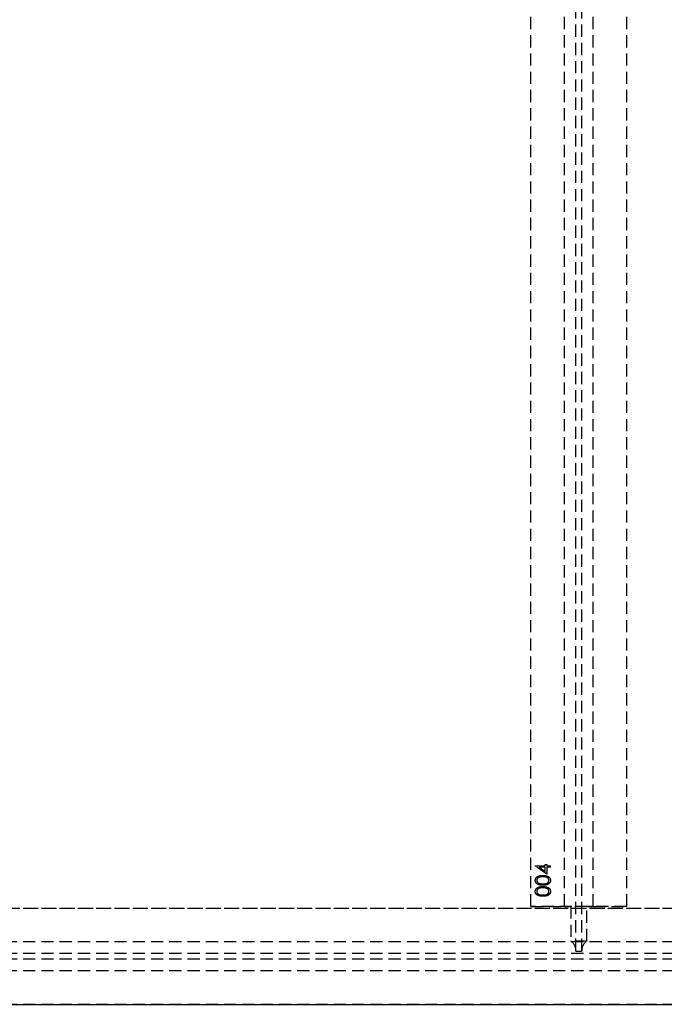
# Model space of a CAD drawing. Header units: millimetres. Extents: x 410 to 11678, y 2765 to 7100.
# Tile 7 of 38: x 1082 to 1754, y 2765 to 3792. Entities that reach past the tile are written whole.
import ezdxf

# ---------------------------------------------------------------- set-up
doc = ezdxf.new("R2010")
doc.units = ezdxf.units.MM
doc.header["$LTSCALE"] = 10
doc.linetypes.add('HIDDEN', pattern=[1.905, 1.27, -0.635])
doc.layers.add('Caillebotis', color=1, linetype='Continuous', lineweight=25)
doc.layers.add('Plancher inferieur', color=7, linetype='Continuous')

msp = doc.modelspace()

# ---------------------------------------------------------------- linework, layer by layer
at = {"layer": 'Caillebotis', "linetype": 'Continuous'}
msp.add_line((715, 2765.4), (1780, 2765.4), dxfattribs=at)
at = {"layer": 'Plancher inferieur', "linetype": 'HIDDEN'}
for p, q in [((1662, 2821.3), (1662, 4808.1)), ((1668, 2821.3), (1668, 4808.1)), ((1615, 2867.4), (1615, 4758.4)), ((1650, 2867.4), (1650, 4758.4)), ((1680, 2867.4), (1680, 4758.4)), ((1715, 2867.4), (1715, 4758.4)), ((1619.6, 2909.6), (1630, 2909.6)), ((1619.6, 2909.3), (1619.6, 2909.6)), ((1631.6, 2901.1), (1619.6, 2909.3)), ((1630, 2908.2), (1623.5, 2908.2)), ((1623.5, 2908.2), (1630, 2903.7)), ((1630, 2911.3), (1631.6, 2911.3)), ((1630, 2909.6), (1630, 2911.3)), ((1630, 2903.7), (1630, 2908.2)), ((1631.6, 2911.3), (1631.6, 2909.6)), ((1631.6, 2909.6), (1635, 2909.6)), ((1631.6, 2908.2), (1631.6, 2901.1)), ((1635, 2908.2), (1631.6, 2908.2)), ((1635, 2909.6), (1635, 2908.2)), ((6680, 2865.4), (410, 2865.4)), ((3235, 2865.4), (695, 2865.4)), ((1715, 2867.4), (1615, 2867.4)), ((1615, 2867.4), (1650, 2867.4)), ((1650, 2867.4), (1656.7, 2867.4)), ((1656.7, 2867.4), (1650, 2867.4)), ((1656.7, 2867.4), (1656.7, 2831.3)), ((1673.4, 2867.4), (1656.7, 2867.4)), ((1673.4, 2831.3), (1673.4, 2867.4)), ((1673.4, 2867.4), (1680, 2867.4)), ((1680, 2867.4), (1673.4, 2867.4)), ((1680, 2867.4), (1715, 2867.4)), ((6680, 2830.4), (410, 2830.4)), ((1673.4, 2831.3), (1656.7, 2831.3)), ((6680, 2818.4), (410, 2818.4)), ((6680, 2812.4), (410, 2812.4)), ((1662, 2821.3), (1662, 2820.4)), ((1668, 2820.4), (1662, 2820.4)), ((1668, 2820.4), (1668, 2821.3)), ((6680, 2800.4), (410, 2800.4)), ((6680, 2765.4), (410, 2765.4))]:
    msp.add_line(p, q, dxfattribs=at)
for centre, start, end in [((1650, 2821.3), 0, 56.4427), ((1680, 2821.3), 123.5573, 180)]:
    msp.add_arc(centre, 12, start, end, dxfattribs=at)
for points, knots in [([(1619.6, 2894.6), (1619.6, 2894.7), (1619.6, 2894.9), (1619.7, 2895.3), (1619.7, 2895.6), (1619.8, 2895.9), (1620, 2896.3), (1620.1, 2896.6), (1620.3, 2896.9), (1620.5, 2897.2), (1620.7, 2897.5), (1620.9, 2897.8), (1621.2, 2898), (1621.5, 2898.3), (1621.9, 2898.5), (1622.2, 2898.7), (1622.6, 2898.9), (1623, 2899.1), (1623.4, 2899.2), (1623.9, 2899.4), (1624.4, 2899.5), (1625, 2899.6), (1625.6, 2899.7), (1626.2, 2899.7), (1626.8, 2899.7), (1627.3, 2899.7), (1627.5, 2899.7)], [0, 0, 0, 0, 0.033788, 0.067226, 0.099841, 0.132545, 0.16513, 0.198011, 0.23128, 0.265044, 0.299216, 0.334359, 0.369695, 0.406258, 0.443804, 0.482982, 0.523085, 0.565267, 0.609343, 0.656393, 0.705887, 0.758326, 0.813833, 0.872795, 0.934723, 1, 1, 1, 1]), ([(1619.6, 2894.6), (1619.6, 2894.7), (1619.6, 2894.9), (1619.7, 2895.3), (1619.7, 2895.6), (1619.8, 2895.9), (1620, 2896.3), (1620.1, 2896.6), (1620.3, 2896.9), (1620.5, 2897.2), (1620.7, 2897.5), (1620.9, 2897.8), (1621.2, 2898), (1621.5, 2898.3), (1621.9, 2898.5), (1622.2, 2898.7), (1622.6, 2898.9), (1623, 2899.1), (1623.4, 2899.2), (1623.9, 2899.4), (1624.4, 2899.5), (1625, 2899.6), (1625.6, 2899.7), (1626.2, 2899.7), (1626.8, 2899.7), (1627.3, 2899.7), (1627.5, 2899.7)], [0, 0, 0, 0, 0.033788, 0.067226, 0.099841, 0.132545, 0.16513, 0.198011, 0.23128, 0.265044, 0.299216, 0.334359, 0.369695, 0.406258, 0.443804, 0.482982, 0.523085, 0.565267, 0.609343, 0.656393, 0.705887, 0.758326, 0.813833, 0.872795, 0.934723, 1, 1, 1, 1]), ([(1627.5, 2889.6), (1627.3, 2889.6), (1626.8, 2889.6), (1626.1, 2889.6), (1625.5, 2889.6), (1624.9, 2889.7), (1624.3, 2889.8), (1623.8, 2889.9), (1623.4, 2890), (1622.9, 2890.2), (1622.5, 2890.3), (1622.2, 2890.5), (1621.8, 2890.7), (1621.5, 2890.9), (1621.2, 2891.2), (1620.9, 2891.4), (1620.7, 2891.7), (1620.5, 2892), (1620.3, 2892.3), (1620.1, 2892.6), (1620, 2892.9), (1619.8, 2893.2), (1619.7, 2893.5), (1619.7, 2893.9), (1619.6, 2894.2), (1619.6, 2894.4), (1619.6, 2894.6)], [0, 0, 0, 0, 0.06859, 0.133236, 0.194298, 0.251261, 0.304491, 0.354209, 0.400451, 0.443378, 0.483979, 0.523213, 0.561001, 0.597856, 0.633471, 0.668265, 0.702638, 0.736825, 0.77043, 0.803572, 0.835925, 0.86847, 0.900854, 0.933471, 0.96626, 1, 1, 1, 1]), ([(1627.5, 2889.6), (1627.3, 2889.6), (1626.8, 2889.6), (1626.1, 2889.6), (1625.5, 2889.6), (1624.9, 2889.7), (1624.3, 2889.8), (1623.8, 2889.9), (1623.4, 2890), (1622.9, 2890.2), (1622.5, 2890.3), (1622.2, 2890.5), (1621.8, 2890.7), (1621.5, 2890.9), (1621.2, 2891.2), (1620.9, 2891.4), (1620.7, 2891.7), (1620.5, 2892), (1620.3, 2892.3), (1620.1, 2892.6), (1620, 2892.9), (1619.8, 2893.2), (1619.7, 2893.5), (1619.7, 2893.9), (1619.6, 2894.2), (1619.6, 2894.4), (1619.6, 2894.6)], [0, 0, 0, 0, 0.06859, 0.133236, 0.194298, 0.251261, 0.304491, 0.354209, 0.400451, 0.443378, 0.483979, 0.523213, 0.561001, 0.597856, 0.633471, 0.668265, 0.702638, 0.736825, 0.77043, 0.803572, 0.835925, 0.86847, 0.900854, 0.933471, 0.96626, 1, 1, 1, 1]), ([(1627.5, 2898.4), (1627.3, 2898.4), (1627, 2898.4), (1626.5, 2898.4), (1626, 2898.3), (1625.5, 2898.3), (1625.1, 2898.2), (1624.7, 2898.1), (1624.3, 2898), (1623.9, 2897.9), (1623.6, 2897.8), (1623.2, 2897.6), (1622.9, 2897.5), (1622.7, 2897.3), (1622.4, 2897.1), (1622.2, 2896.9), (1622, 2896.7), (1621.8, 2896.4), (1621.5, 2896.1), (1621.3, 2895.6), (1621.2, 2895.1), (1621.2, 2894.8), (1621.2, 2894.6)], [0, 0, 0, 0, 0.065674, 0.128473, 0.188155, 0.24508, 0.299416, 0.350785, 0.399899, 0.446624, 0.491202, 0.533319, 0.573791, 0.612461, 0.649528, 0.685459, 0.720284, 0.754012, 0.819093, 0.880506, 0.940318, 1, 1, 1, 1]), ([(1627.5, 2898.4), (1627.3, 2898.4), (1627, 2898.4), (1626.5, 2898.4), (1626, 2898.3), (1625.5, 2898.3), (1625.1, 2898.2), (1624.7, 2898.1), (1624.3, 2898), (1623.9, 2897.9), (1623.6, 2897.8), (1623.2, 2897.6), (1622.9, 2897.5), (1622.7, 2897.3), (1622.4, 2897.1), (1622.2, 2896.9), (1622, 2896.7), (1621.8, 2896.4), (1621.5, 2896.1), (1621.3, 2895.6), (1621.2, 2895.1), (1621.2, 2894.8), (1621.2, 2894.6)], [0, 0, 0, 0, 0.065674, 0.128473, 0.188155, 0.24508, 0.299416, 0.350785, 0.399899, 0.446624, 0.491202, 0.533319, 0.573791, 0.612461, 0.649528, 0.685459, 0.720284, 0.754012, 0.819093, 0.880506, 0.940318, 1, 1, 1, 1]), ([(1621.2, 2894.6), (1621.2, 2894.4), (1621.2, 2894.1), (1621.3, 2893.6), (1621.5, 2893.2), (1621.8, 2892.8), (1622, 2892.5), (1622.2, 2892.3), (1622.4, 2892.1), (1622.6, 2891.9), (1622.9, 2891.8), (1623.2, 2891.6), (1623.4, 2891.5), (1623.8, 2891.4), (1624.1, 2891.2), (1624.5, 2891.2), (1624.9, 2891.1), (1625.3, 2891), (1625.8, 2891), (1626.4, 2890.9), (1626.9, 2890.9), (1627.3, 2890.9), (1627.5, 2890.9)], [0, 0, 0, 0, 0.060377, 0.120865, 0.182579, 0.247626, 0.281336, 0.315119, 0.349457, 0.384606, 0.421016, 0.458237, 0.496894, 0.537315, 0.58021, 0.627167, 0.678438, 0.734024, 0.793778, 0.857736, 0.926709, 1, 1, 1, 1]), ([(1621.2, 2894.6), (1621.2, 2894.4), (1621.2, 2894.1), (1621.3, 2893.6), (1621.5, 2893.2), (1621.8, 2892.8), (1622, 2892.5), (1622.2, 2892.3), (1622.4, 2892.1), (1622.6, 2891.9), (1622.9, 2891.8), (1623.2, 2891.6), (1623.4, 2891.5), (1623.8, 2891.4), (1624.1, 2891.2), (1624.5, 2891.2), (1624.9, 2891.1), (1625.3, 2891), (1625.8, 2891), (1626.4, 2890.9), (1626.9, 2890.9), (1627.3, 2890.9), (1627.5, 2890.9)], [0, 0, 0, 0, 0.060377, 0.120865, 0.182579, 0.247626, 0.281336, 0.315119, 0.349457, 0.384606, 0.421016, 0.458237, 0.496894, 0.537315, 0.58021, 0.627167, 0.678438, 0.734024, 0.793778, 0.857736, 0.926709, 1, 1, 1, 1]), ([(1627.5, 2899.7), (1627.8, 2899.7), (1628.2, 2899.7), (1628.9, 2899.7), (1629.5, 2899.7), (1630.1, 2899.6), (1630.6, 2899.5), (1631.1, 2899.4), (1631.6, 2899.2), (1632, 2899.1), (1632.4, 2898.9), (1632.8, 2898.7), (1633.2, 2898.5), (1633.5, 2898.3), (1633.8, 2898), (1634.1, 2897.8), (1634.3, 2897.5), (1634.6, 2897.2), (1634.8, 2896.9), (1634.9, 2896.6), (1635.1, 2896.3), (1635.2, 2896), (1635.3, 2895.6), (1635.4, 2895.3), (1635.4, 2894.9), (1635.4, 2894.7), (1635.4, 2894.6)], [0, 0, 0, 0, 0.0650685, 0.1270672, 0.1855315, 0.2407849, 0.2930042, 0.3425557, 0.3889552, 0.4328151, 0.4746712, 0.5148207, 0.5536551, 0.5914786, 0.627861, 0.6636394, 0.698823, 0.7334329, 0.76763, 0.8010741, 0.8342505, 0.86697, 0.8997116, 0.9326965, 0.9661732, 1, 1, 1, 1]), ([(1627.5, 2899.7), (1627.8, 2899.7), (1628.2, 2899.7), (1628.9, 2899.7), (1629.5, 2899.7), (1630.1, 2899.6), (1630.6, 2899.5), (1631.1, 2899.4), (1631.6, 2899.2), (1632, 2899.1), (1632.4, 2898.9), (1632.8, 2898.7), (1633.2, 2898.5), (1633.5, 2898.3), (1633.8, 2898), (1634.1, 2897.8), (1634.3, 2897.5), (1634.6, 2897.2), (1634.8, 2896.9), (1634.9, 2896.6), (1635.1, 2896.3), (1635.2, 2896), (1635.3, 2895.6), (1635.4, 2895.3), (1635.4, 2894.9), (1635.4, 2894.7), (1635.4, 2894.6)], [0, 0, 0, 0, 0.0650685, 0.1270672, 0.1855315, 0.2407849, 0.2930042, 0.3425557, 0.3889552, 0.4328151, 0.4746712, 0.5148207, 0.5536551, 0.5914786, 0.627861, 0.6636394, 0.698823, 0.7334329, 0.76763, 0.8010741, 0.8342505, 0.86697, 0.8997116, 0.9326965, 0.9661732, 1, 1, 1, 1]), ([(1631.3, 2897.8), (1631.2, 2897.9), (1630.9, 2898), (1630.5, 2898.1), (1630, 2898.2), (1629.6, 2898.3), (1629.1, 2898.3), (1628.6, 2898.4), (1628.1, 2898.4), (1627.7, 2898.4), (1627.5, 2898.4)], [0, 0, 0, 0, 0.110588, 0.224542, 0.342503, 0.464324, 0.590756, 0.722227, 0.858843, 1, 1, 1, 1]), ([(1631.3, 2897.8), (1631.2, 2897.9), (1630.9, 2898), (1630.5, 2898.1), (1630, 2898.2), (1629.6, 2898.3), (1629.1, 2898.3), (1628.6, 2898.4), (1628.1, 2898.4), (1627.7, 2898.4), (1627.5, 2898.4)], [0, 0, 0, 0, 0.110588, 0.224542, 0.342503, 0.464324, 0.590756, 0.722227, 0.858843, 1, 1, 1, 1]), ([(1627.5, 2890.9), (1627.7, 2890.9), (1628.1, 2890.9), (1628.7, 2890.9), (1629.2, 2891), (1629.7, 2891), (1630.1, 2891.1), (1630.6, 2891.1), (1630.9, 2891.2), (1631.3, 2891.4), (1631.6, 2891.5), (1631.9, 2891.6), (1632.1, 2891.8), (1632.4, 2891.9), (1632.6, 2892.1), (1632.8, 2892.3), (1633, 2892.5), (1633.3, 2892.8), (1633.5, 2893.2), (1633.7, 2893.6), (1633.8, 2894.1), (1633.9, 2894.4), (1633.9, 2894.6)], [0, 0, 0, 0, 0.072955, 0.141591, 0.205573, 0.265315, 0.320613, 0.371477, 0.418453, 0.461364, 0.501801, 0.540474, 0.577852, 0.614276, 0.64966, 0.684283, 0.718344, 0.752068, 0.817643, 0.879716, 0.939962, 1, 1, 1, 1]), ([(1635.4, 2894.6), (1635.4, 2894.4), (1635.4, 2894.2), (1635.4, 2893.9), (1635.3, 2893.5), (1635.2, 2893.2), (1635.1, 2892.9), (1634.9, 2892.6), (1634.8, 2892.3), (1634.6, 2892), (1634.4, 2891.7), (1634.1, 2891.4), (1633.8, 2891.2), (1633.5, 2891), (1633.2, 2890.7), (1632.9, 2890.5), (1632.5, 2890.4), (1632.1, 2890.2), (1631.7, 2890), (1631.2, 2889.9), (1630.7, 2889.8), (1630.1, 2889.7), (1629.5, 2889.6), (1628.9, 2889.6), (1628.2, 2889.6), (1627.8, 2889.6), (1627.5, 2889.6)], [0, 0, 0, 0, 0.033789, 0.066625, 0.099289, 0.131367, 0.163592, 0.196113, 0.228912, 0.26217, 0.296004, 0.330232, 0.365076, 0.400968, 0.437877, 0.475966, 0.51564, 0.556675, 0.600028, 0.64669, 0.696419, 0.749772, 0.80685, 0.86743, 0.931884, 1, 1, 1, 1]), ([(1635.4, 2894.6), (1635.4, 2894.4), (1635.4, 2894.2), (1635.4, 2893.9), (1635.3, 2893.5), (1635.2, 2893.2), (1635.1, 2892.9), (1634.9, 2892.6), (1634.8, 2892.3), (1634.6, 2892), (1634.4, 2891.7), (1634.1, 2891.4), (1633.8, 2891.2), (1633.5, 2891), (1633.2, 2890.7), (1632.9, 2890.5), (1632.5, 2890.4), (1632.1, 2890.2), (1631.7, 2890), (1631.2, 2889.9), (1630.7, 2889.8), (1630.1, 2889.7), (1629.5, 2889.6), (1628.9, 2889.6), (1628.2, 2889.6), (1627.8, 2889.6), (1627.5, 2889.6)], [0, 0, 0, 0, 0.033789, 0.066625, 0.099289, 0.131367, 0.163592, 0.196113, 0.228912, 0.26217, 0.296004, 0.330232, 0.365076, 0.400968, 0.437877, 0.475966, 0.51564, 0.556675, 0.600028, 0.64669, 0.696419, 0.749772, 0.80685, 0.86743, 0.931884, 1, 1, 1, 1]), ([(1627.5, 2890.9), (1627.7, 2890.9), (1628.1, 2890.9), (1628.7, 2890.9), (1629.2, 2891), (1629.7, 2891), (1630.1, 2891.1), (1630.6, 2891.1), (1630.9, 2891.2), (1631.3, 2891.4), (1631.6, 2891.5), (1631.9, 2891.6), (1632.1, 2891.8), (1632.4, 2891.9), (1632.6, 2892.1), (1632.8, 2892.3), (1633, 2892.5), (1633.3, 2892.8), (1633.5, 2893.2), (1633.7, 2893.6), (1633.8, 2894.1), (1633.9, 2894.4), (1633.9, 2894.6)], [0, 0, 0, 0, 0.072955, 0.141591, 0.205573, 0.265315, 0.320613, 0.371477, 0.418453, 0.461364, 0.501801, 0.540474, 0.577852, 0.614276, 0.64966, 0.684283, 0.718344, 0.752068, 0.817643, 0.879716, 0.939962, 1, 1, 1, 1]), ([(1633.9, 2894.6), (1633.9, 2894.8), (1633.8, 2895.1), (1633.7, 2895.6), (1633.5, 2896.1), (1633.3, 2896.4), (1633.1, 2896.7), (1632.9, 2896.9), (1632.6, 2897.1), (1632.4, 2897.3), (1632.2, 2897.4), (1631.9, 2897.6), (1631.6, 2897.7), (1631.4, 2897.8), (1631.3, 2897.8)], [0, 0, 0, 0, 0.112802, 0.225203, 0.339663, 0.459731, 0.521784, 0.583969, 0.64821, 0.71391, 0.781027, 0.851466, 0.924059, 1, 1, 1, 1]), ([(1633.9, 2894.6), (1633.9, 2894.8), (1633.8, 2895.1), (1633.7, 2895.6), (1633.5, 2896.1), (1633.3, 2896.4), (1633.1, 2896.7), (1632.9, 2896.9), (1632.6, 2897.1), (1632.4, 2897.3), (1632.2, 2897.4), (1631.9, 2897.6), (1631.6, 2897.7), (1631.4, 2897.8), (1631.3, 2897.8)], [0, 0, 0, 0, 0.112802, 0.225203, 0.339663, 0.459731, 0.521784, 0.583969, 0.64821, 0.71391, 0.781027, 0.851466, 0.924059, 1, 1, 1, 1]), ([(1619.6, 2883), (1619.6, 2883.1), (1619.6, 2883.4), (1619.7, 2883.7), (1619.7, 2884.1), (1619.8, 2884.4), (1620, 2884.7), (1620.1, 2885.1), (1620.3, 2885.4), (1620.5, 2885.7), (1620.7, 2885.9), (1620.9, 2886.2), (1621.2, 2886.5), (1621.5, 2886.7), (1621.9, 2886.9), (1622.2, 2887.2), (1622.6, 2887.3), (1623, 2887.5), (1623.4, 2887.7), (1623.9, 2887.8), (1624.4, 2887.9), (1625, 2888), (1625.6, 2888.1), (1626.2, 2888.2), (1626.8, 2888.2), (1627.3, 2888.2), (1627.5, 2888.2)], [0, 0, 0, 0, 0.0337879, 0.0672261, 0.0998414, 0.1325454, 0.1651298, 0.1980106, 0.2312798, 0.2650439, 0.2992158, 0.3343588, 0.369695, 0.4062576, 0.4438035, 0.4829815, 0.5230849, 0.5652668, 0.6093429, 0.6563926, 0.705887, 0.7583258, 0.8138327, 0.8727952, 0.9347226, 1, 1, 1, 1]), ([(1619.6, 2883), (1619.6, 2883.1), (1619.6, 2883.4), (1619.7, 2883.7), (1619.7, 2884.1), (1619.8, 2884.4), (1620, 2884.7), (1620.1, 2885.1), (1620.3, 2885.4), (1620.5, 2885.7), (1620.7, 2885.9), (1620.9, 2886.2), (1621.2, 2886.5), (1621.5, 2886.7), (1621.9, 2886.9), (1622.2, 2887.2), (1622.6, 2887.3), (1623, 2887.5), (1623.4, 2887.7), (1623.9, 2887.8), (1624.4, 2887.9), (1625, 2888), (1625.6, 2888.1), (1626.2, 2888.2), (1626.8, 2888.2), (1627.3, 2888.2), (1627.5, 2888.2)], [0, 0, 0, 0, 0.0337879, 0.0672261, 0.0998414, 0.1325454, 0.1651298, 0.1980106, 0.2312798, 0.2650439, 0.2992158, 0.3343588, 0.369695, 0.4062576, 0.4438035, 0.4829815, 0.5230849, 0.5652668, 0.6093429, 0.6563926, 0.705887, 0.7583258, 0.8138327, 0.8727952, 0.9347226, 1, 1, 1, 1]), ([(1627.5, 2886.9), (1627.3, 2886.9), (1627, 2886.9), (1626.5, 2886.8), (1626, 2886.8), (1625.5, 2886.7), (1625.1, 2886.7), (1624.7, 2886.6), (1624.3, 2886.5), (1623.9, 2886.4), (1623.6, 2886.2), (1623.2, 2886.1), (1622.9, 2885.9), (1622.7, 2885.8), (1622.4, 2885.6), (1622.2, 2885.4), (1622, 2885.2), (1621.8, 2884.9), (1621.5, 2884.5), (1621.3, 2884), (1621.2, 2883.6), (1621.2, 2883.2), (1621.2, 2883.1)], [0, 0, 0, 0, 0.065674, 0.128473, 0.188155, 0.24508, 0.299416, 0.350785, 0.399899, 0.446624, 0.491202, 0.533319, 0.573791, 0.612461, 0.649528, 0.685459, 0.720284, 0.754012, 0.819093, 0.880506, 0.940318, 1, 1, 1, 1]), ([(1627.5, 2886.9), (1627.3, 2886.9), (1627, 2886.9), (1626.5, 2886.8), (1626, 2886.8), (1625.5, 2886.7), (1625.1, 2886.7), (1624.7, 2886.6), (1624.3, 2886.5), (1623.9, 2886.4), (1623.6, 2886.2), (1623.2, 2886.1), (1622.9, 2885.9), (1622.7, 2885.8), (1622.4, 2885.6), (1622.2, 2885.4), (1622, 2885.2), (1621.8, 2884.9), (1621.5, 2884.5), (1621.3, 2884), (1621.2, 2883.6), (1621.2, 2883.2), (1621.2, 2883.1)], [0, 0, 0, 0, 0.065674, 0.128473, 0.188155, 0.24508, 0.299416, 0.350785, 0.399899, 0.446624, 0.491202, 0.533319, 0.573791, 0.612461, 0.649528, 0.685459, 0.720284, 0.754012, 0.819093, 0.880506, 0.940318, 1, 1, 1, 1]), ([(1627.5, 2888.2), (1627.8, 2888.2), (1628.2, 2888.2), (1628.9, 2888.2), (1629.5, 2888.1), (1630.1, 2888), (1630.6, 2887.9), (1631.1, 2887.8), (1631.6, 2887.7), (1632, 2887.5), (1632.4, 2887.4), (1632.8, 2887.2), (1633.2, 2887), (1633.5, 2886.7), (1633.8, 2886.5), (1634.1, 2886.2), (1634.3, 2886), (1634.6, 2885.7), (1634.8, 2885.4), (1634.9, 2885.1), (1635.1, 2884.7), (1635.2, 2884.4), (1635.3, 2884.1), (1635.4, 2883.7), (1635.4, 2883.4), (1635.4, 2883.1), (1635.4, 2883)], [0, 0, 0, 0, 0.065069, 0.127067, 0.185532, 0.240785, 0.293004, 0.342556, 0.388955, 0.432815, 0.474671, 0.514821, 0.553655, 0.591479, 0.627861, 0.663639, 0.698823, 0.733433, 0.76763, 0.801074, 0.83425, 0.86697, 0.899712, 0.932696, 0.966173, 1, 1, 1, 1]), ([(1627.5, 2888.2), (1627.8, 2888.2), (1628.2, 2888.2), (1628.9, 2888.2), (1629.5, 2888.1), (1630.1, 2888), (1630.6, 2887.9), (1631.1, 2887.8), (1631.6, 2887.7), (1632, 2887.5), (1632.4, 2887.4), (1632.8, 2887.2), (1633.2, 2887), (1633.5, 2886.7), (1633.8, 2886.5), (1634.1, 2886.2), (1634.3, 2886), (1634.6, 2885.7), (1634.8, 2885.4), (1634.9, 2885.1), (1635.1, 2884.7), (1635.2, 2884.4), (1635.3, 2884.1), (1635.4, 2883.7), (1635.4, 2883.4), (1635.4, 2883.1), (1635.4, 2883)], [0, 0, 0, 0, 0.065069, 0.127067, 0.185532, 0.240785, 0.293004, 0.342556, 0.388955, 0.432815, 0.474671, 0.514821, 0.553655, 0.591479, 0.627861, 0.663639, 0.698823, 0.733433, 0.76763, 0.801074, 0.83425, 0.86697, 0.899712, 0.932696, 0.966173, 1, 1, 1, 1]), ([(1631.3, 2886.3), (1631.2, 2886.3), (1630.9, 2886.4), (1630.5, 2886.5), (1630, 2886.6), (1629.6, 2886.7), (1629.1, 2886.8), (1628.6, 2886.8), (1628.1, 2886.9), (1627.7, 2886.9), (1627.5, 2886.9)], [0, 0, 0, 0, 0.110588, 0.224542, 0.342503, 0.464324, 0.590756, 0.722227, 0.858843, 1, 1, 1, 1]), ([(1631.3, 2886.3), (1631.2, 2886.3), (1630.9, 2886.4), (1630.5, 2886.5), (1630, 2886.6), (1629.6, 2886.7), (1629.1, 2886.8), (1628.6, 2886.8), (1628.1, 2886.9), (1627.7, 2886.9), (1627.5, 2886.9)], [0, 0, 0, 0, 0.110588, 0.224542, 0.342503, 0.464324, 0.590756, 0.722227, 0.858843, 1, 1, 1, 1]), ([(1633.9, 2883.1), (1633.9, 2883.2), (1633.8, 2883.6), (1633.7, 2884.1), (1633.5, 2884.5), (1633.3, 2884.9), (1633.1, 2885.2), (1632.9, 2885.4), (1632.6, 2885.6), (1632.4, 2885.7), (1632.2, 2885.9), (1631.9, 2886), (1631.6, 2886.2), (1631.4, 2886.3), (1631.3, 2886.3)], [0, 0, 0, 0, 0.112802, 0.225203, 0.339663, 0.459731, 0.521784, 0.583969, 0.64821, 0.71391, 0.781027, 0.851466, 0.924059, 1, 1, 1, 1]), ([(1633.9, 2883.1), (1633.9, 2883.2), (1633.8, 2883.6), (1633.7, 2884.1), (1633.5, 2884.5), (1633.3, 2884.9), (1633.1, 2885.2), (1632.9, 2885.4), (1632.6, 2885.6), (1632.4, 2885.7), (1632.2, 2885.9), (1631.9, 2886), (1631.6, 2886.2), (1631.4, 2886.3), (1631.3, 2886.3)], [0, 0, 0, 0, 0.112802, 0.225203, 0.339663, 0.459731, 0.521784, 0.583969, 0.64821, 0.71391, 0.781027, 0.851466, 0.924059, 1, 1, 1, 1]), ([(1627.5, 2878), (1627.3, 2878), (1626.8, 2878), (1626.1, 2878), (1625.5, 2878.1), (1624.9, 2878.2), (1624.3, 2878.3), (1623.8, 2878.4), (1623.4, 2878.5), (1622.9, 2878.6), (1622.5, 2878.8), (1622.2, 2879), (1621.8, 2879.2), (1621.5, 2879.4), (1621.2, 2879.6), (1620.9, 2879.9), (1620.7, 2880.2), (1620.5, 2880.4), (1620.3, 2880.7), (1620.1, 2881), (1620, 2881.3), (1619.8, 2881.7), (1619.7, 2882), (1619.7, 2882.3), (1619.6, 2882.7), (1619.6, 2882.9), (1619.6, 2883)], [0, 0, 0, 0, 0.06859, 0.133236, 0.194298, 0.251261, 0.304491, 0.354209, 0.400451, 0.443378, 0.483979, 0.523213, 0.561001, 0.597856, 0.633471, 0.668265, 0.702638, 0.736825, 0.77043, 0.803572, 0.835925, 0.86847, 0.900854, 0.933471, 0.96626, 1, 1, 1, 1]), ([(1627.5, 2878), (1627.3, 2878), (1626.8, 2878), (1626.1, 2878), (1625.5, 2878.1), (1624.9, 2878.2), (1624.3, 2878.3), (1623.8, 2878.4), (1623.4, 2878.5), (1622.9, 2878.6), (1622.5, 2878.8), (1622.2, 2879), (1621.8, 2879.2), (1621.5, 2879.4), (1621.2, 2879.6), (1620.9, 2879.9), (1620.7, 2880.2), (1620.5, 2880.4), (1620.3, 2880.7), (1620.1, 2881), (1620, 2881.3), (1619.8, 2881.7), (1619.7, 2882), (1619.7, 2882.3), (1619.6, 2882.7), (1619.6, 2882.9), (1619.6, 2883)], [0, 0, 0, 0, 0.06859, 0.133236, 0.194298, 0.251261, 0.304491, 0.354209, 0.400451, 0.443378, 0.483979, 0.523213, 0.561001, 0.597856, 0.633471, 0.668265, 0.702638, 0.736825, 0.77043, 0.803572, 0.835925, 0.86847, 0.900854, 0.933471, 0.96626, 1, 1, 1, 1]), ([(1621.2, 2883.1), (1621.2, 2882.9), (1621.2, 2882.6), (1621.3, 2882.1), (1621.5, 2881.6), (1621.8, 2881.2), (1622, 2881), (1622.2, 2880.8), (1622.4, 2880.6), (1622.6, 2880.4), (1622.9, 2880.2), (1623.2, 2880.1), (1623.4, 2879.9), (1623.8, 2879.8), (1624.1, 2879.7), (1624.5, 2879.6), (1624.9, 2879.5), (1625.3, 2879.5), (1625.8, 2879.4), (1626.4, 2879.4), (1626.9, 2879.4), (1627.3, 2879.4), (1627.5, 2879.4)], [0, 0, 0, 0, 0.060377, 0.120865, 0.182579, 0.247626, 0.281336, 0.315119, 0.349457, 0.384606, 0.421016, 0.458237, 0.496894, 0.537315, 0.58021, 0.627167, 0.678438, 0.734024, 0.793778, 0.857736, 0.926709, 1, 1, 1, 1]), ([(1621.2, 2883.1), (1621.2, 2882.9), (1621.2, 2882.6), (1621.3, 2882.1), (1621.5, 2881.6), (1621.8, 2881.2), (1622, 2881), (1622.2, 2880.8), (1622.4, 2880.6), (1622.6, 2880.4), (1622.9, 2880.2), (1623.2, 2880.1), (1623.4, 2879.9), (1623.8, 2879.8), (1624.1, 2879.7), (1624.5, 2879.6), (1624.9, 2879.5), (1625.3, 2879.5), (1625.8, 2879.4), (1626.4, 2879.4), (1626.9, 2879.4), (1627.3, 2879.4), (1627.5, 2879.4)], [0, 0, 0, 0, 0.060377, 0.120865, 0.182579, 0.247626, 0.281336, 0.315119, 0.349457, 0.384606, 0.421016, 0.458237, 0.496894, 0.537315, 0.58021, 0.627167, 0.678438, 0.734024, 0.793778, 0.857736, 0.926709, 1, 1, 1, 1]), ([(1627.5, 2879.4), (1627.7, 2879.4), (1628.1, 2879.4), (1628.7, 2879.4), (1629.2, 2879.4), (1629.7, 2879.5), (1630.1, 2879.5), (1630.6, 2879.6), (1630.9, 2879.7), (1631.3, 2879.8), (1631.6, 2879.9), (1631.9, 2880.1), (1632.1, 2880.2), (1632.4, 2880.4), (1632.6, 2880.6), (1632.8, 2880.7), (1633, 2881), (1633.3, 2881.2), (1633.5, 2881.6), (1633.7, 2882.1), (1633.8, 2882.6), (1633.9, 2882.9), (1633.9, 2883.1)], [0, 0, 0, 0, 0.072955, 0.141591, 0.205573, 0.265315, 0.320613, 0.371477, 0.418453, 0.461364, 0.501801, 0.540474, 0.577852, 0.614276, 0.64966, 0.684283, 0.718344, 0.752068, 0.817643, 0.879716, 0.939962, 1, 1, 1, 1]), ([(1627.5, 2879.4), (1627.7, 2879.4), (1628.1, 2879.4), (1628.7, 2879.4), (1629.2, 2879.4), (1629.7, 2879.5), (1630.1, 2879.5), (1630.6, 2879.6), (1630.9, 2879.7), (1631.3, 2879.8), (1631.6, 2879.9), (1631.9, 2880.1), (1632.1, 2880.2), (1632.4, 2880.4), (1632.6, 2880.6), (1632.8, 2880.7), (1633, 2881), (1633.3, 2881.2), (1633.5, 2881.6), (1633.7, 2882.1), (1633.8, 2882.6), (1633.9, 2882.9), (1633.9, 2883.1)], [0, 0, 0, 0, 0.072955, 0.141591, 0.205573, 0.265315, 0.320613, 0.371477, 0.418453, 0.461364, 0.501801, 0.540474, 0.577852, 0.614276, 0.64966, 0.684283, 0.718344, 0.752068, 0.817643, 0.879716, 0.939962, 1, 1, 1, 1]), ([(1635.4, 2883), (1635.4, 2882.9), (1635.4, 2882.7), (1635.4, 2882.3), (1635.3, 2882), (1635.2, 2881.7), (1635.1, 2881.3), (1634.9, 2881), (1634.8, 2880.7), (1634.6, 2880.4), (1634.4, 2880.2), (1634.1, 2879.9), (1633.8, 2879.7), (1633.5, 2879.4), (1633.2, 2879.2), (1632.9, 2879), (1632.5, 2878.8), (1632.1, 2878.6), (1631.7, 2878.5), (1631.2, 2878.4), (1630.7, 2878.3), (1630.1, 2878.2), (1629.5, 2878.1), (1628.9, 2878), (1628.2, 2878), (1627.8, 2878), (1627.5, 2878)], [0, 0, 0, 0, 0.033789, 0.066625, 0.099289, 0.131367, 0.163592, 0.196113, 0.228912, 0.26217, 0.296004, 0.330232, 0.365076, 0.400968, 0.437877, 0.475966, 0.51564, 0.556675, 0.600028, 0.64669, 0.696419, 0.749772, 0.80685, 0.86743, 0.931884, 1, 1, 1, 1]), ([(1635.4, 2883), (1635.4, 2882.9), (1635.4, 2882.7), (1635.4, 2882.3), (1635.3, 2882), (1635.2, 2881.7), (1635.1, 2881.3), (1634.9, 2881), (1634.8, 2880.7), (1634.6, 2880.4), (1634.4, 2880.2), (1634.1, 2879.9), (1633.8, 2879.7), (1633.5, 2879.4), (1633.2, 2879.2), (1632.9, 2879), (1632.5, 2878.8), (1632.1, 2878.6), (1631.7, 2878.5), (1631.2, 2878.4), (1630.7, 2878.3), (1630.1, 2878.2), (1629.5, 2878.1), (1628.9, 2878), (1628.2, 2878), (1627.8, 2878), (1627.5, 2878)], [0, 0, 0, 0, 0.033789, 0.066625, 0.099289, 0.131367, 0.163592, 0.196113, 0.228912, 0.26217, 0.296004, 0.330232, 0.365076, 0.400968, 0.437877, 0.475966, 0.51564, 0.556675, 0.600028, 0.64669, 0.696419, 0.749772, 0.80685, 0.86743, 0.931884, 1, 1, 1, 1])]:
    msp.add_open_spline(points, degree=3, knots=knots, dxfattribs=at)

doc.saveas('drawing.dxf')
